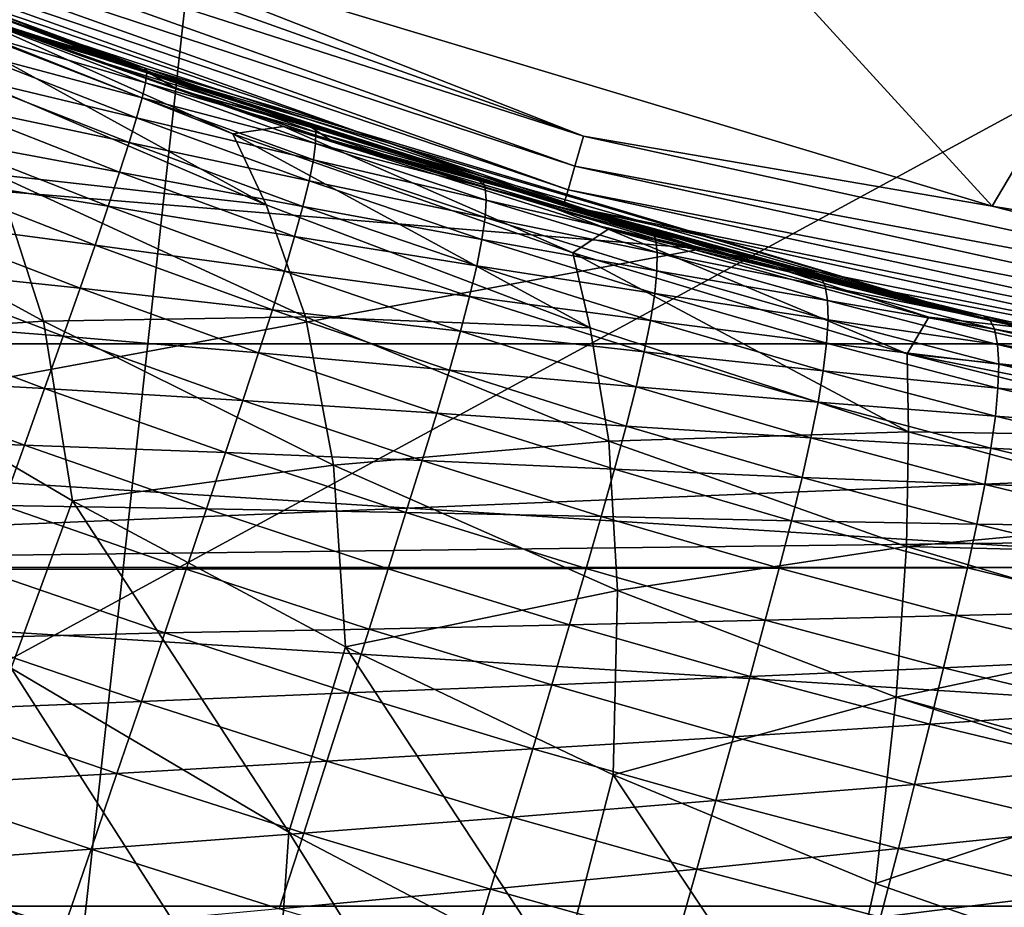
# Model space of a CAD drawing. Header units: metres. Extents: x -25 to 33, y -129 to 30.
# Tile 31 of 84: x -7.39 to -4.75, y -22.53 to -20.15. Entities that reach past the tile are written whole.
import ezdxf

# ---------------------------------------------------------------- set-up
doc = ezdxf.new("R2010")
doc.units = ezdxf.units.M
doc.layers.add('solid_BIDET-ACTIVO_SW0001', color=7, linetype='CONTINUOUS')

msp = doc.modelspace()

# ---------------------------------------------------------------- linework, layer by layer
at = {"layer": 'solid_BIDET-ACTIVO_SW0001'}
for points in [[(-18.012852, -17.456478, 136.924667), (-17.217073, -22.117046, 137.318146), (0.60133, -17.505646, 136.979309)], [(-17.217073, -22.117046, 137.318146), (-16.422796, -26.764978, 137.761902), (0.60133, -17.505646, 136.979309)], [(-16.422796, -26.764978, 137.761902), (0.923528, -26.885298, 137.834549), (0.60133, -17.505646, 136.979309)], [(15, -17.783419, 104), (-15, -93.47686, 104), (15, -93.47686, 104)], [(4.170335, -20.070393, 104), (-15, -93.47686, 104), (15, -17.783419, 104)], [(-6.862266, -19.317131, 104), (-9.433573, -18.200006, 104), (-15, -93.47686, 104)], [(-4.784013, -20.652565, 108), (-7.443294, -19.850374, 108), (-6.622768, -18.642231, 108)], [(-4.784013, -20.652565, 108), (-6.622768, -18.642231, 108), (-4.024666, -19.369257, 108)], [(-15.871396, -19.18504, 9), (15.87161, -19.184862, 9), (13.344159, -21.022268, 9)], [(-15.871396, -19.18504, 9), (13.344159, -21.022268, 9), (-13.34397, -21.022388, 9)], [(-4.170156, -20.070431, 104), (-6.862266, -19.317131, 104), (-15, -93.47686, 104)], [(-2.048757, -21.100185, 108), (-4.784013, -20.652565, 108), (-4.024666, -19.369257, 108)], [(-8.432249, -19.643019, 108.05735), (-8.39923, -19.566099, 108.014687), (-5.880717, -20.464518, 108.014687)], [(-5.880717, -20.464518, 108.014687), (-8.39923, -19.566099, 108.014687), (-7.443294, -19.850374, 108)], [(-8.458444, -19.704037, 108.123817), (-8.432249, -19.643019, 108.05735), (-5.903835, -20.544968, 108.05735)], [(-5.903835, -20.544968, 108.05735), (-8.432249, -19.643019, 108.05735), (-5.880717, -20.464518, 108.014687)], [(-8.475243, -19.743172, 108.207565), (-8.458444, -19.704037, 108.123817), (-5.922175, -20.608789, 108.123817)], [(-5.922175, -20.608789, 108.123817), (-8.458444, -19.704037, 108.123817), (-5.903835, -20.544968, 108.05735)], [(-5.933938, -20.649721, 108.207565), (-8.475243, -19.743172, 108.207565), (-5.922175, -20.608789, 108.123817)], [(-5.933938, -20.649721, 108.207565), (-7.492322, -20.152298, 108.300003), (-8.475243, -19.743172, 108.207565)], [(-5.562371, -20.767395, 14), (-8.227524, -19.86348, 14), (-12.818514, -20.171478, 14)], [(-7.884143, -20.002256, 72.784645), (-8.227524, -19.86348, 14), (-5.562371, -20.767395, 14)], [(-5.880717, -20.464518, 108.014687), (-7.443294, -19.850374, 108), (-4.784013, -20.652565, 108)], [(-7.884143, -20.002256, 72.784645), (-5.562371, -20.767395, 14), (-7.565364, -20.12499, 72.656235)], [(-7.500774, -20.125526, 127.045662), (-7.769593, -20.047029, 126.771698), (-7.373429, -20.196102, 126.771698)], [(-7.492322, -20.152298, 108.300003), (-7.373429, -20.196102, 126.771698), (-7.769593, -20.047029, 126.771698)], [(4.170335, -20.070393, 104), (1.401935, -20.451702, 104), (-15, -93.47686, 104)], [(-1.401779, -20.451714, 104), (-4.170156, -20.070431, 104), (-15, -93.47686, 104)], [(-6.821018, -20.45804, 73.569267), (-7.746831, -20.090626, 73.569519), (-7.565364, -20.12499, 72.656235)], [(-6.7316, -20.649137, 74.494133), (-7.746831, -20.090626, 73.569519), (-6.821018, -20.45804, 73.569267)], [(-6.7316, -20.649137, 74.494133), (-7.616409, -20.270218, 74.487778), (-7.746831, -20.090626, 73.569519)], [(-7.565364, -20.12499, 72.656235), (-5.562371, -20.767395, 14), (-7.237965, -20.245045, 72.537407)], [(-6.685315, -20.43881, 72.666069), (-7.565364, -20.12499, 72.656235), (-7.237965, -20.245045, 72.537407)], [(-6.821018, -20.45804, 73.569267), (-7.565364, -20.12499, 72.656235), (-6.685315, -20.43881, 72.666069)], [(-7.50895, -20.148359, 127.868347), (-7.500922, -20.126524, 127.59362), (-7.051987, -20.294901, 127.589325)], [(-7.500922, -20.126524, 127.59362), (-7.498191, -20.118973, 127.320045), (-7.053467, -20.283222, 127.317238)], [(-7.051987, -20.294901, 127.589325), (-7.500922, -20.126524, 127.59362), (-7.053467, -20.283222, 127.317238)], [(-7.498191, -20.118973, 127.320045), (-7.500774, -20.125526, 127.045662), (-7.060206, -20.28616, 127.044235)], [(-7.060206, -20.28616, 127.044235), (-7.500774, -20.125526, 127.045662), (-7.373429, -20.196102, 126.771698)], [(-7.053467, -20.283222, 127.317238), (-7.498191, -20.118973, 127.320045), (-7.060206, -20.28616, 127.044235)], [(-7.522323, -20.184526, 128.142654), (-7.50895, -20.148359, 127.868347), (-7.055729, -20.321449, 127.862335)], [(-7.055729, -20.321449, 127.862335), (-7.50895, -20.148359, 127.868347), (-7.051987, -20.294901, 127.589325)], [(-7.492322, -20.152298, 108.300003), (-4.801192, -20.957064, 108.300003), (-7.373429, -20.196102, 126.771698)], [(-5.933938, -20.649721, 108.207565), (-4.801192, -20.957064, 108.300003), (-7.492322, -20.152298, 108.300003)], [(-5.562371, -20.767395, 14), (-12.818514, -20.171478, 14), (-10.181882, -21.622168, 14)], [(-7.541059, -20.234873, 128.414673), (-7.522323, -20.184526, 128.142654), (-7.06497, -20.361649, 128.13475)], [(-7.06497, -20.361649, 128.13475), (-7.522323, -20.184526, 128.142654), (-7.055729, -20.321449, 127.862335)], [(-7.060206, -20.28616, 127.044235), (-7.373429, -20.196102, 126.771698), (-6.96902, -20.339193, 126.771698)], [(-4.801192, -20.957064, 108.300003), (-6.96902, -20.339193, 126.771698), (-7.373429, -20.196102, 126.771698)], [(-7.565037, -20.299002, 128.682541), (-7.541059, -20.234873, 128.414673), (-7.079724, -20.415262, 128.404739)], [(-7.079724, -20.415262, 128.404739), (-7.541059, -20.234873, 128.414673), (-7.06497, -20.361649, 128.13475)], [(-7.237965, -20.245045, 72.537407), (-5.562371, -20.767395, 14), (-6.595115, -20.463491, 72.339546)], [(-6.685315, -20.43881, 72.666069), (-7.237965, -20.245045, 72.537407), (-6.595115, -20.463491, 72.339546)], [(-7.457088, -20.56728, 75.411751), (-7.616409, -20.270218, 74.487778), (-6.7316, -20.649137, 74.494133)], [(-7.053467, -20.283222, 127.317238), (-7.060206, -20.28616, 127.044235), (-6.613801, -20.438202, 127.043076)], [(-6.613801, -20.438202, 127.043076), (-7.060206, -20.28616, 127.044235), (-6.96902, -20.339193, 126.771698)], [(-6.603819, -20.43849, 127.314972), (-7.053467, -20.283222, 127.317238), (-6.613801, -20.438202, 127.043076)], [(-7.051987, -20.294901, 127.589325), (-7.053467, -20.283222, 127.317238), (-6.603819, -20.43849, 127.314972)], [(-7.594013, -20.37645, 128.944946), (-7.565037, -20.299002, 128.682541), (-7.099856, -20.481874, 128.670593)], [(-7.099856, -20.481874, 128.670593), (-7.565037, -20.299002, 128.682541), (-7.079724, -20.415262, 128.404739)], [(-7.055729, -20.321449, 127.862335), (-7.051987, -20.294901, 127.589325), (-6.598996, -20.453754, 127.585854)], [(-6.598996, -20.453754, 127.585854), (-7.051987, -20.294901, 127.589325), (-6.603819, -20.43849, 127.314972)], [(-7.06497, -20.361649, 128.13475), (-7.055729, -20.321449, 127.862335), (-6.59928, -20.484306, 127.857414)], [(-6.59928, -20.484306, 127.857414), (-7.055729, -20.321449, 127.862335), (-6.598996, -20.453754, 127.585854)], [(-6.613801, -20.438202, 127.043076), (-6.96902, -20.339193, 126.771698), (-6.559315, -20.474995, 126.771698)], [(-4.801192, -20.957064, 108.300003), (-6.559315, -20.474995, 126.771698), (-6.96902, -20.339193, 126.771698)], [(-7.079724, -20.415262, 128.404739), (-7.06497, -20.361649, 128.13475), (-6.605134, -20.527945, 128.128204)], [(-6.605134, -20.527945, 128.128204), (-7.06497, -20.361649, 128.13475), (-6.59928, -20.484306, 127.857414)], [(-7.627932, -20.467287, 129.202423), (-7.594013, -20.37645, 128.944946), (-7.125118, -20.561022, 128.931213)], [(-7.125118, -20.561022, 128.931213), (-7.594013, -20.37645, 128.944946), (-7.099856, -20.481874, 128.670593)], [(-7.099856, -20.481874, 128.670593), (-7.079724, -20.415262, 128.404739), (-6.616572, -20.584368, 128.396469)], [(-6.616572, -20.584368, 128.396469), (-7.079724, -20.415262, 128.404739), (-6.605134, -20.527945, 128.128204)], [(-5.909502, -20.777847, 73.614105), (-6.821018, -20.45804, 73.569267), (-6.685315, -20.43881, 72.666069)], [(-6.685315, -20.43881, 72.666069), (-6.595115, -20.463491, 72.339546), (-5.958896, -20.657724, 72.185959)], [(-5.814631, -20.714226, 72.709496), (-6.685315, -20.43881, 72.666069), (-5.958896, -20.657724, 72.185959)], [(-5.909502, -20.777847, 73.614105), (-6.685315, -20.43881, 72.666069), (-5.814631, -20.714226, 72.709496)], [(-6.164145, -20.580605, 127.042168), (-6.613801, -20.438202, 127.043076), (-6.559315, -20.474995, 126.771698)], [(-6.603819, -20.43849, 127.314972), (-6.613801, -20.438202, 127.043076), (-6.164145, -20.580605, 127.042168)], [(-6.151602, -20.583813, 127.31321), (-6.603819, -20.43849, 127.314972), (-6.164145, -20.580605, 127.042168)], [(-6.598996, -20.453754, 127.585854), (-6.603819, -20.43849, 127.314972), (-6.151602, -20.583813, 127.31321)], [(1.401935, -20.451702, 104), (-1.401779, -20.451714, 104), (-15, -93.47686, 104)], [(-7.666843, -20.571177, 129.454239), (-7.627932, -20.467287, 129.202423), (-7.155449, -20.652796, 129.187286)], [(-7.155449, -20.652796, 129.187286), (-7.627932, -20.467287, 129.202423), (-7.125118, -20.561022, 128.931213)], [(-5.862585, -20.978882, 74.543831), (-6.821018, -20.45804, 73.569267), (-5.909502, -20.777847, 73.614105)], [(-5.862585, -20.978882, 74.543831), (-6.7316, -20.649137, 74.494133), (-6.821018, -20.45804, 73.569267)], [(-6.59928, -20.484306, 127.857414), (-6.598996, -20.453754, 127.585854), (-6.144079, -20.602222, 127.583138)], [(-6.144079, -20.602222, 127.583138), (-6.598996, -20.453754, 127.585854), (-6.151602, -20.583813, 127.31321)], [(-6.595115, -20.463491, 72.339546), (-5.562371, -20.767395, 14), (-5.958896, -20.657724, 72.185959)], [(-5.903835, -20.544968, 108.05735), (-5.880717, -20.464518, 108.014687), (-3.269462, -21.040197, 108.014687)], [(-3.269462, -21.040197, 108.014687), (-5.880717, -20.464518, 108.014687), (-4.784013, -20.652565, 108)], [(-7.125118, -20.561022, 128.931213), (-7.099856, -20.481874, 128.670593), (-6.633444, -20.653149, 128.660614)], [(-6.633444, -20.653149, 128.660614), (-7.099856, -20.481874, 128.670593), (-6.616572, -20.584368, 128.396469)], [(-6.605134, -20.527945, 128.128204), (-6.59928, -20.484306, 127.857414), (-6.14151, -20.636187, 127.853508)], [(-6.14151, -20.636187, 127.853508), (-6.59928, -20.484306, 127.857414), (-6.144079, -20.602222, 127.583138)], [(-6.164145, -20.580605, 127.042168), (-6.559315, -20.474995, 126.771698), (-6.139308, -20.604828, 126.771698)], [(-4.801192, -20.957064, 108.300003), (-6.139308, -20.604828, 126.771698), (-6.559315, -20.474995, 126.771698)], [(-7.32956, -20.96088, 76.329102), (-8.122221, -20.527885, 76.355286), (-7.457088, -20.56728, 75.411751)], [(-7.998434, -21.004078, 77.249504), (-8.122221, -20.527885, 76.355286), (-7.32956, -20.96088, 76.329102)], [(-6.616572, -20.584368, 128.396469), (-6.605134, -20.527945, 128.128204), (-6.144504, -20.682777, 128.12294)], [(-6.144504, -20.682777, 128.12294), (-6.605134, -20.527945, 128.128204), (-6.14151, -20.636187, 127.853508)], [(-5.922175, -20.608789, 108.123817), (-5.903835, -20.544968, 108.05735), (-3.282315, -21.122911, 108.05735)], [(-3.282315, -21.122911, 108.05735), (-5.903835, -20.544968, 108.05735), (-3.269462, -21.040197, 108.014687)], [(-7.710593, -20.687817, 129.699677), (-7.666843, -20.571177, 129.454239), (-7.190886, -20.756784, 129.438431)], [(-7.190886, -20.756784, 129.438431), (-7.666843, -20.571177, 129.454239), (-7.155449, -20.652796, 129.187286)], [(-6.626705, -20.949921, 75.424377), (-7.457088, -20.56728, 75.411751), (-6.7316, -20.649137, 74.494133)], [(-7.32956, -20.96088, 76.329102), (-7.457088, -20.56728, 75.411751), (-6.626705, -20.949921, 75.424377)], [(-7.155449, -20.652796, 129.187286), (-7.125118, -20.561022, 128.931213), (-6.655503, -20.733835, 128.919724)], [(-6.655503, -20.733835, 128.919724), (-7.125118, -20.561022, 128.931213), (-6.633444, -20.653149, 128.660614)], [(-6.633444, -20.653149, 128.660614), (-6.616572, -20.584368, 128.396469), (-6.153075, -20.741653, 128.389771)], [(-6.153075, -20.741653, 128.389771), (-6.616572, -20.584368, 128.396469), (-6.144504, -20.682777, 128.12294)], [(-5.711791, -20.713142, 127.041489), (-6.164145, -20.580605, 127.042168), (-6.139308, -20.604828, 126.771698)], [(-6.151602, -20.583813, 127.31321), (-6.164145, -20.580605, 127.042168), (-5.711791, -20.713142, 127.041489)], [(-5.697315, -20.718985, 127.311905), (-6.151602, -20.583813, 127.31321), (-5.711791, -20.713142, 127.041489)], [(-6.144079, -20.602222, 127.583138), (-6.151602, -20.583813, 127.31321), (-5.697315, -20.718985, 127.311905)], [(-5.687681, -20.740135, 127.581108), (-6.144079, -20.602222, 127.583138), (-5.697315, -20.718985, 127.311905)], [(-6.14151, -20.636187, 127.853508), (-6.144079, -20.602222, 127.583138), (-5.687681, -20.740135, 127.581108)], [(-5.711791, -20.713142, 127.041489), (-6.139308, -20.604828, 126.771698), (-5.703879, -20.729588, 126.771698)], [(-4.801192, -20.957064, 108.300003), (-5.703879, -20.729588, 126.771698), (-6.139308, -20.604828, 126.771698)], [(-5.933938, -20.649721, 108.207565), (-5.922175, -20.608789, 108.123817), (-3.292511, -21.188528, 108.123817)], [(-3.292511, -21.188528, 108.123817), (-5.922175, -20.608789, 108.123817), (-3.282315, -21.122911, 108.05735)], [(-7.190886, -20.756784, 129.438431), (-7.155449, -20.652796, 129.187286), (-6.682682, -20.82654, 129.174622)], [(-6.682682, -20.82654, 129.174622), (-7.155449, -20.652796, 129.187286), (-6.655503, -20.733835, 128.919724)], [(-6.626705, -20.949921, 75.424377), (-6.7316, -20.649137, 74.494133), (-5.862585, -20.978882, 74.543831)], [(-6.655503, -20.733835, 128.919724), (-6.633444, -20.653149, 128.660614), (-6.167065, -20.81237, 128.652481)], [(-6.167065, -20.81237, 128.652481), (-6.633444, -20.653149, 128.660614), (-6.153075, -20.741653, 128.389771)], [(-6.144504, -20.682777, 128.12294), (-6.14151, -20.636187, 127.853508), (-5.682812, -20.776966, 127.850533)], [(-5.682812, -20.776966, 127.850533), (-6.14151, -20.636187, 127.853508), (-5.687681, -20.740135, 127.581108)], [(-3.29905, -21.230612, 108.207565), (-5.933938, -20.649721, 108.207565), (-3.292511, -21.188528, 108.123817)], [(-3.29905, -21.230612, 108.207565), (-4.801192, -20.957064, 108.300003), (-5.933938, -20.649721, 108.207565)], [(-3.269462, -21.040197, 108.014687), (-4.784013, -20.652565, 108), (-2.048757, -21.100185, 108)], [(-6.153075, -20.741653, 128.389771), (-6.144504, -20.682777, 128.12294), (-5.683429, -20.826065, 128.118851)], [(-5.683429, -20.826065, 128.118851), (-6.144504, -20.682777, 128.12294), (-5.682812, -20.776966, 127.850533)], [(-5.958896, -20.657724, 72.185959), (-5.562371, -20.767395, 14), (-5.329843, -20.828894, 72.077637)], [(-5.814631, -20.714226, 72.709496), (-5.958896, -20.657724, 72.185959), (-5.329843, -20.828894, 72.077637)], [(-7.759116, -20.817158, 129.938477), (-7.710593, -20.687817, 129.699677), (-7.231254, -20.872749, 129.684875)], [(-7.231254, -20.872749, 129.684875), (-7.710593, -20.687817, 129.699677), (-7.190886, -20.756784, 129.438431)], [(-6.682682, -20.82654, 129.174622), (-6.655503, -20.733835, 128.919724), (-6.186227, -20.894505, 128.910355)], [(-6.186227, -20.894505, 128.910355), (-6.655503, -20.733835, 128.919724), (-6.167065, -20.81237, 128.652481)], [(-5.012037, -21.048872, 73.69931), (-5.909502, -20.777847, 73.614105), (-5.814631, -20.714226, 72.709496)], [(-4.954183, -20.950109, 72.787956), (-5.814631, -20.714226, 72.709496), (-5.329843, -20.828894, 72.077637)], [(-5.012037, -21.048872, 73.69931), (-5.814631, -20.714226, 72.709496), (-4.954183, -20.950109, 72.787956)], [(-5.711791, -20.713142, 127.041489), (-5.703879, -20.729588, 126.771698), (-5.365108, -20.819838, 126.771698)], [(-5.259624, -20.835037, 127.041008), (-5.711791, -20.713142, 127.041489), (-5.365108, -20.819838, 126.771698)], [(-5.697315, -20.718985, 127.311905), (-5.711791, -20.713142, 127.041489), (-5.259624, -20.835037, 127.041008)], [(-4.801192, -20.957064, 108.300003), (-5.365108, -20.819838, 126.771698), (-5.703879, -20.729588, 126.771698)], [(-5.243713, -20.843267, 127.311012), (-5.697315, -20.718985, 127.311905), (-5.259624, -20.835037, 127.041008)], [(-5.687681, -20.740135, 127.581108), (-5.697315, -20.718985, 127.311905), (-5.243713, -20.843267, 127.311012)], [(-7.231254, -20.872749, 129.684875), (-7.190886, -20.756784, 129.438431), (-6.715009, -20.930784, 129.425171)], [(-6.715009, -20.930784, 129.425171), (-7.190886, -20.756784, 129.438431), (-6.682682, -20.82654, 129.174622)], [(-6.167065, -20.81237, 128.652481), (-6.153075, -20.741653, 128.389771), (-5.689543, -20.887062, 128.384491)], [(-5.689543, -20.887062, 128.384491), (-6.153075, -20.741653, 128.389771), (-5.683429, -20.826065, 128.118851)], [(-5.232429, -20.866806, 127.579697), (-5.687681, -20.740135, 127.581108), (-5.243713, -20.843267, 127.311012)], [(-5.682812, -20.776966, 127.850533), (-5.687681, -20.740135, 127.581108), (-5.232429, -20.866806, 127.579697)], [(-2.808137, -21.315229, 14), (-5.562371, -20.767395, 14), (-10.181882, -21.622168, 14)], [(-5.008961, -21.258068, 74.631821), (-5.909502, -20.777847, 73.614105), (-5.012037, -21.048872, 73.69931)], [(-5.008961, -21.258068, 74.631821), (-5.862585, -20.978882, 74.543831), (-5.909502, -20.777847, 73.614105)], [(-5.683429, -20.826065, 128.118851), (-5.682812, -20.776966, 127.850533), (-5.225687, -20.906029, 127.848389)], [(-5.225687, -20.906029, 127.848389), (-5.682812, -20.776966, 127.850533), (-5.232429, -20.866806, 127.579697)], [(-5.329843, -20.828894, 72.077637), (-5.562371, -20.767395, 14), (-2.808137, -21.315229, 14)], [(-6.186227, -20.894505, 128.910355), (-6.167065, -20.81237, 128.652481), (-5.700992, -20.959499, 128.646027)], [(-5.700992, -20.959499, 128.646027), (-6.167065, -20.81237, 128.652481), (-5.689543, -20.887062, 128.384491)], [(-7.812426, -20.959278, 130.170395), (-7.759116, -20.817158, 129.938477), (-7.276426, -21.000948, 129.92659)], [(-7.276426, -21.000948, 129.92659), (-7.759116, -20.817158, 129.938477), (-7.231254, -20.872749, 129.684875)], [(-6.715009, -20.930784, 129.425171), (-6.682682, -20.82654, 129.174622), (-6.21049, -20.988192, 129.164291)], [(-6.21049, -20.988192, 129.164291), (-6.682682, -20.82654, 129.174622), (-6.186227, -20.894505, 128.910355)], [(-5.689543, -20.887062, 128.384491), (-5.683429, -20.826065, 128.118851), (-5.224287, -20.957249, 128.115829)], [(-5.224287, -20.957249, 128.115829), (-5.683429, -20.826065, 128.118851), (-5.225687, -20.906029, 127.848389)], [(-5.259624, -20.835037, 127.041008), (-5.365108, -20.819838, 126.771698), (-5.018242, -20.906153, 126.771698)], [(-4.801192, -20.957064, 108.300003), (-5.018242, -20.906153, 126.771698), (-5.365108, -20.819838, 126.771698)], [(-5.329843, -20.828894, 72.077637), (-2.808137, -21.315229, 14), (-4.708352, -20.978117, 72.015648)], [(-4.954183, -20.950109, 72.787956), (-5.329843, -20.828894, 72.077637), (-4.708352, -20.978117, 72.015648)], [(-4.807146, -20.946548, 127.040718), (-5.259624, -20.835037, 127.041008), (-5.018242, -20.906153, 126.771698)], [(-5.243713, -20.843267, 127.311012), (-5.259624, -20.835037, 127.041008), (-4.807146, -20.946548, 127.040718)], [(-4.790279, -20.956923, 127.310486), (-5.243713, -20.843267, 127.311012), (-4.807146, -20.946548, 127.040718)], [(-5.232429, -20.866806, 127.579697), (-5.243713, -20.843267, 127.311012), (-4.790279, -20.956923, 127.310486)], [(-4.777789, -20.982512, 127.578835), (-5.232429, -20.866806, 127.579697), (-4.790279, -20.956923, 127.310486)], [(-5.225687, -20.906029, 127.848389), (-5.232429, -20.866806, 127.579697), (-4.777789, -20.982512, 127.578835)], [(-7.276426, -21.000948, 129.92659), (-7.231254, -20.872749, 129.684875), (-6.752294, -21.046366, 129.672318)], [(-6.752294, -21.046366, 129.672318), (-7.231254, -20.872749, 129.684875), (-6.715009, -20.930784, 129.425171)], [(-6.21049, -20.988192, 129.164291), (-6.186227, -20.894505, 128.910355), (-5.717534, -21.042995, 128.902893)], [(-5.717534, -21.042995, 128.902893), (-6.186227, -20.894505, 128.910355), (-5.700992, -20.959499, 128.646027)], [(-5.700992, -20.959499, 128.646027), (-5.689543, -20.887062, 128.384491), (-5.228238, -21.020082, 128.380524)], [(-5.228238, -21.020082, 128.380524), (-5.689543, -20.887062, 128.384491), (-5.224287, -20.957249, 128.115829)], [(-4.769588, -21.023685, 127.846985), (-5.225687, -20.906029, 127.848389), (-4.777789, -20.982512, 127.578835)], [(-5.224287, -20.957249, 128.115829), (-5.225687, -20.906029, 127.848389), (-4.769588, -21.023685, 127.846985)], [(-4.807146, -20.946548, 127.040718), (-5.018242, -20.906153, 126.771698), (-4.663294, -20.98818, 126.771698)], [(-4.801192, -20.957064, 108.300003), (-4.663294, -20.98818, 126.771698), (-5.018242, -20.906153, 126.771698)], [(-6.752294, -21.046366, 129.672318), (-6.715009, -20.930784, 129.425171), (-6.239877, -21.092892, 129.414337)], [(-6.239877, -21.092892, 129.414337), (-6.715009, -20.930784, 129.425171), (-6.21049, -20.988192, 129.164291)], [(-4.350384, -21.048605, 127.040581), (-4.807146, -20.946548, 127.040718), (-4.663294, -20.98818, 126.771698)], [(-4.790279, -20.956923, 127.310486), (-4.807146, -20.946548, 127.040718), (-4.350384, -21.048605, 127.040581)], [(-7.25196, -21.442957, 77.224869), (-7.998434, -21.004078, 77.249504), (-7.32956, -20.96088, 76.329102)], [(-7.869668, -21.11191, 130.391739), (-7.812426, -20.959278, 130.170395), (-7.326375, -21.14188, 130.162445)], [(-7.326375, -21.14188, 130.162445), (-7.812426, -20.959278, 130.170395), (-7.276426, -21.000948, 129.92659)], [(-6.551412, -21.347214, 76.34478), (-7.32956, -20.96088, 76.329102), (-6.626705, -20.949921, 75.424377)], [(-7.25196, -21.442957, 77.224869), (-7.32956, -20.96088, 76.329102), (-6.551412, -21.347214, 76.34478)], [(-5.812531, -21.283327, 75.477203), (-6.626705, -20.949921, 75.424377), (-5.862585, -20.978882, 74.543831)], [(-6.551412, -21.347214, 76.34478), (-6.626705, -20.949921, 75.424377), (-5.812531, -21.283327, 75.477203)], [(-5.717534, -21.042995, 128.902893), (-5.700992, -20.959499, 128.646027), (-5.237375, -21.094063, 128.641098)], [(-5.237375, -21.094063, 128.641098), (-5.700992, -20.959499, 128.646027), (-5.228238, -21.020082, 128.380524)], [(-5.228238, -21.020082, 128.380524), (-5.224287, -20.957249, 128.115829), (-4.766521, -21.076668, 128.113724)], [(-4.766521, -21.076668, 128.113724), (-5.224287, -20.957249, 128.115829), (-4.769588, -21.023685, 127.846985)], [(-5.012037, -21.048872, 73.69931), (-4.954183, -20.950109, 72.787956), (-4.103165, -21.147228, 72.911377)], [(-4.954183, -20.950109, 72.787956), (-4.095238, -21.106375, 72), (-4.103165, -21.147228, 72.911377)], [(-4.954183, -20.950109, 72.787956), (-4.708352, -20.978117, 72.015648), (-4.095238, -21.106375, 72)], [(-4.801192, -20.957064, 108.300003), (-2.028115, -21.404129, 108.300003), (-4.663294, -20.98818, 126.771698)], [(-3.29905, -21.230612, 108.207565), (-2.028115, -21.404129, 108.300003), (-4.801192, -20.957064, 108.300003)], [(-4.333136, -21.060858, 127.310272), (-4.790279, -20.956923, 127.310486), (-4.350384, -21.048605, 127.040581)], [(-4.777789, -20.982512, 127.578835), (-4.790279, -20.956923, 127.310486), (-4.333136, -21.060858, 127.310272)], [(-6.239877, -21.092892, 129.414337), (-6.21049, -20.988192, 129.164291), (-5.739093, -21.137707, 129.156097)], [(-5.739093, -21.137707, 129.156097), (-6.21049, -20.988192, 129.164291), (-5.717534, -21.042995, 128.902893)], [(-5.812531, -21.283327, 75.477203), (-5.862585, -20.978882, 74.543831), (-5.008961, -21.258068, 74.631821)], [(-4.319983, -21.088156, 127.578453), (-4.777789, -20.982512, 127.578835), (-4.333136, -21.060858, 127.310272)], [(-4.769588, -21.023685, 127.846985), (-4.777789, -20.982512, 127.578835), (-4.319983, -21.088156, 127.578453)], [(-13.34397, -21.022388, 9), (13.344159, -21.022268, 9), (10.598993, -22.531054, 9)], [(-13.34397, -21.022388, 9), (10.598993, -22.531054, 9), (-10.598856, -22.53112, 9)], [(-7.416386, -21.892727, 78.087379), (-7.998434, -21.004078, 77.249504), (-7.25196, -21.442957, 77.224869)], [(-7.326375, -21.14188, 130.162445), (-7.276426, -21.000948, 129.92659), (-6.794361, -21.173788, 129.916199)], [(-6.794361, -21.173788, 129.916199), (-7.276426, -21.000948, 129.92659), (-6.752294, -21.046366, 129.672318)], [(-5.237375, -21.094063, 128.641098), (-5.228238, -21.020082, 128.380524), (-4.768597, -21.141068, 128.377701)], [(-4.768597, -21.141068, 128.377701), (-5.228238, -21.020082, 128.380524), (-4.766521, -21.076668, 128.113724)], [(-4.310838, -21.130852, 127.846222), (-4.769588, -21.023685, 127.846985), (-4.319983, -21.088156, 127.578453)], [(-4.766521, -21.076668, 128.113724), (-4.769588, -21.023685, 127.846985), (-4.310838, -21.130852, 127.846222)], [(-6.794361, -21.173788, 129.916199), (-6.752294, -21.046366, 129.672318), (-6.274187, -21.208414, 129.661896)], [(-6.274187, -21.208414, 129.661896), (-6.752294, -21.046366, 129.672318), (-6.239877, -21.092892, 129.414337)], [(-5.739093, -21.137707, 129.156097), (-5.717534, -21.042995, 128.902893), (-5.251463, -21.178854, 128.897186)], [(-5.251463, -21.178854, 128.897186), (-5.717534, -21.042995, 128.902893), (-5.237375, -21.094063, 128.641098)], [(-5.012037, -21.048872, 73.69931), (-4.103165, -21.147228, 72.911377), (-4.118686, -21.227221, 73.56424)], [(-5.012037, -21.048872, 73.69931), (-4.118686, -21.227221, 73.56424), (-4.127335, -21.271795, 73.828041)], [(-5.008961, -21.258068, 74.631821), (-5.012037, -21.048872, 73.69931), (-4.127335, -21.271795, 73.828041)], [(-4.768597, -21.141068, 128.377701), (-4.766521, -21.076668, 128.113724), (-4.306562, -21.185234, 128.112457)], [(-4.306562, -21.185234, 128.112457), (-4.766521, -21.076668, 128.113724), (-4.310838, -21.130852, 127.846222)], [(-6.274187, -21.208414, 129.661896), (-6.239877, -21.092892, 129.414337), (-5.765688, -21.24304, 129.405701)], [(-5.765688, -21.24304, 129.405701), (-6.239877, -21.092892, 129.414337), (-5.739093, -21.137707, 129.156097)], [(-5.251463, -21.178854, 128.897186), (-5.237375, -21.094063, 128.641098), (-4.775652, -21.216412, 128.637527)], [(-4.775652, -21.216412, 128.637527), (-5.237375, -21.094063, 128.641098), (-4.768597, -21.141068, 128.377701)], [(-7.930917, -21.275253, 130.603241), (-7.869668, -21.11191, 130.391739), (-7.380254, -21.293564, 130.387665)], [(-7.380254, -21.293564, 130.387665), (-7.869668, -21.11191, 130.391739), (-7.326375, -21.14188, 130.162445)], [(-7.380254, -21.293564, 130.387665), (-7.326375, -21.14188, 130.162445), (-6.841147, -21.313869, 130.155029)], [(-6.841147, -21.313869, 130.155029), (-7.326375, -21.14188, 130.162445), (-6.794361, -21.173788, 129.916199)], [(-5.765688, -21.24304, 129.405701), (-5.739093, -21.137707, 129.156097), (-5.270426, -21.274643, 129.149841)], [(-5.270426, -21.274643, 129.149841), (-5.739093, -21.137707, 129.156097), (-5.251463, -21.178854, 128.897186)], [(-4.775652, -21.216412, 128.637527), (-4.768597, -21.141068, 128.377701), (-4.307163, -21.250921, 128.375885)], [(-4.307163, -21.250921, 128.375885), (-4.768597, -21.141068, 128.377701), (-4.306562, -21.185234, 128.112457)], [(-6.841147, -21.313869, 130.155029), (-6.794361, -21.173788, 129.916199), (-6.313203, -21.335455, 129.907288)], [(-6.313203, -21.335455, 129.907288), (-6.794361, -21.173788, 129.916199), (-6.274187, -21.208414, 129.661896)], [(-5.270426, -21.274643, 129.149841), (-5.251463, -21.178854, 128.897186), (-4.78746, -21.302422, 128.893036)], [(-4.78746, -21.302422, 128.893036), (-5.251463, -21.178854, 128.897186), (-4.775652, -21.216412, 128.637527)], [(-6.313203, -21.335455, 129.907288), (-6.274187, -21.208414, 129.661896), (-5.797112, -21.358795, 129.653427)], [(-5.797112, -21.358795, 129.653427), (-6.274187, -21.208414, 129.661896), (-5.765688, -21.24304, 129.405701)], [(-4.78746, -21.302422, 128.893036), (-4.775652, -21.216412, 128.637527), (-4.312483, -21.327431, 128.635147)], [(-4.312483, -21.327431, 128.635147), (-4.775652, -21.216412, 128.637527), (-4.307163, -21.250921, 128.375885)], [(-5.014028, -21.565935, 75.565186), (-5.812531, -21.283327, 75.477203), (-5.008961, -21.258068, 74.631821)], [(-5.797112, -21.358795, 129.653427), (-5.765688, -21.24304, 129.405701), (-5.294278, -21.380775, 129.399048)], [(-5.294278, -21.380775, 129.399048), (-5.765688, -21.24304, 129.405701), (-5.270426, -21.274643, 129.149841)], [(-5.014028, -21.565935, 75.565186), (-5.008961, -21.258068, 74.631821), (-4.16918, -21.487461, 74.759201)], [(-5.008961, -21.258068, 74.631821), (-4.127335, -21.271795, 73.828041), (-4.16918, -21.487461, 74.759201)], [(-7.438134, -21.456188, 130.602905), (-7.930917, -21.275253, 130.603241), (-7.380254, -21.293564, 130.387665)], [(-5.789135, -21.684429, 76.397736), (-6.551412, -21.347214, 76.34478), (-5.812531, -21.283327, 75.477203)], [(-5.789135, -21.684429, 76.397736), (-5.812531, -21.283327, 75.477203), (-5.014028, -21.565935, 75.565186)], [(-5.294278, -21.380775, 129.399048), (-5.270426, -21.274643, 129.149841), (-4.803943, -21.399313, 129.145294)], [(-4.803943, -21.399313, 129.145294), (-5.270426, -21.274643, 129.149841), (-4.78746, -21.302422, 128.893036)], [(0.000052, -21.5, 14), (-2.808137, -21.315229, 14), (-10.181882, -21.622168, 14)], [(-7.438134, -21.456188, 130.602905), (-7.380254, -21.293564, 130.387665), (-6.891819, -21.464884, 130.383224)], [(-6.891819, -21.464884, 130.383224), (-7.380254, -21.293564, 130.387665), (-6.841147, -21.313869, 130.155029)], [(-6.891819, -21.464884, 130.383224), (-6.841147, -21.313869, 130.155029), (-6.356838, -21.475052, 130.148209)], [(-6.356838, -21.475052, 130.148209), (-6.841147, -21.313869, 130.155029), (-6.313203, -21.335455, 129.907288)], [(-4.803943, -21.399313, 129.145294), (-4.78746, -21.302422, 128.893036), (-4.322304, -21.414549, 128.890259)], [(-4.322304, -21.414549, 128.890259), (-4.78746, -21.302422, 128.893036), (-4.312483, -21.327431, 128.635147)], [(-6.356838, -21.475052, 130.148209), (-6.313203, -21.335455, 129.907288), (-5.833118, -21.485804, 129.899719)], [(-5.833118, -21.485804, 129.899719), (-6.313203, -21.335455, 129.907288), (-5.797112, -21.358795, 129.653427)], [(-6.5191, -21.835323, 77.239594), (-7.25196, -21.442957, 77.224869), (-6.551412, -21.347214, 76.34478)], [(-6.5191, -21.835323, 77.239594), (-6.551412, -21.347214, 76.34478), (-5.789135, -21.684429, 76.397736)], [(-5.833118, -21.485804, 129.899719), (-5.797112, -21.358795, 129.653427), (-5.322809, -21.497038, 129.646729)], [(-5.322809, -21.497038, 129.646729), (-5.797112, -21.358795, 129.653427), (-5.294278, -21.380775, 129.399048)], [(-5.322809, -21.497038, 129.646729), (-5.294278, -21.380775, 129.399048), (-4.825113, -21.506376, 129.394196)], [(-4.825113, -21.506376, 129.394196), (-5.294278, -21.380775, 129.399048), (-4.803943, -21.399313, 129.145294)], [(-4.825113, -21.506376, 129.394196), (-4.803943, -21.399313, 129.145294), (-4.336549, -21.512518, 129.142273)], [(-4.336549, -21.512518, 129.142273), (-4.803943, -21.399313, 129.145294), (-4.322304, -21.414549, 128.890259)], [(-6.671005, -22.332613, 78.088608), (-7.416386, -21.892727, 78.087379), (-7.25196, -21.442957, 77.224869)], [(-6.671005, -22.332613, 78.088608), (-7.25196, -21.442957, 77.224869), (-6.5191, -21.835323, 77.239594)], [(-7.499128, -21.627447, 130.805695), (-7.438134, -21.456188, 130.602905), (-6.946449, -21.627005, 130.60141)], [(-6.946449, -21.627005, 130.60141), (-7.438134, -21.456188, 130.602905), (-6.891819, -21.464884, 130.383224)], [(-6.946449, -21.627005, 130.60141), (-6.891819, -21.464884, 130.383224), (-6.404278, -21.62571, 130.378601)], [(-6.404278, -21.62571, 130.378601), (-6.891819, -21.464884, 130.383224), (-6.356838, -21.475052, 130.148209)], [(-6.404278, -21.62571, 130.378601), (-6.356838, -21.475052, 130.148209), (-5.873601, -21.625248, 130.141983)], [(-5.873601, -21.625248, 130.141983), (-6.356838, -21.475052, 130.148209), (-5.833118, -21.485804, 129.899719)], [(0.000052, -21.5, 14), (-10.181882, -21.622168, 14), (10.182508, -21.621872, 14)], [(-5.873601, -21.625248, 130.141983), (-5.833118, -21.485804, 129.899719), (-5.355756, -21.624346, 129.893417)], [(-5.355756, -21.624346, 129.893417), (-5.833118, -21.485804, 129.899719), (-5.322809, -21.497038, 129.646729)], [(-5.355756, -21.624346, 129.893417), (-5.322809, -21.497038, 129.646729), (-4.850764, -21.623367, 129.641632)], [(-4.850764, -21.623367, 129.641632), (-5.322809, -21.497038, 129.646729), (-4.825113, -21.506376, 129.394196)], [(-5.014028, -21.565935, 75.565186), (-4.16918, -21.487461, 74.759201), (-4.18845, -21.586777, 75.089943)], [(-4.850764, -21.623367, 129.641632), (-4.825113, -21.506376, 129.394196), (-4.35523, -21.620581, 129.390915)], [(-4.35523, -21.620581, 129.390915), (-4.825113, -21.506376, 129.394196), (-4.336549, -21.512518, 129.142273)], [(-5.042132, -21.970745, 76.483131), (-5.789135, -21.684429, 76.397736), (-5.014028, -21.565935, 75.565186)], [(-5.042132, -21.970745, 76.483131), (-5.014028, -21.565935, 75.565186), (-4.229548, -21.79859, 75.688538)], [(-5.014028, -21.565935, 75.565186), (-4.18845, -21.586777, 75.089943), (-4.229548, -21.79859, 75.688538)], [(-10.181882, -21.622168, 14), (7.393621, -22.726805, 14), (10.182508, -21.621872, 14)], [(-10.181882, -21.622168, 14), (-7.393018, -22.727001, 14), (7.393621, -22.726805, 14)], [(-8.566835, -22.588888, 13.965926), (-7.393018, -22.727001, 14), (-10.181882, -21.622168, 14)], [(-7.564925, -21.811684, 131.000977), (-7.499128, -21.627447, 130.805695), (-7.004155, -21.797991, 130.807159)], [(-7.004155, -21.797991, 130.807159), (-7.499128, -21.627447, 130.805695), (-6.946449, -21.627005, 130.60141)], [(-7.004155, -21.797991, 130.807159), (-6.946449, -21.627005, 130.60141), (-6.455594, -21.787577, 130.598984)], [(-6.455594, -21.787577, 130.598984), (-6.946449, -21.627005, 130.60141), (-6.404278, -21.62571, 130.378601)], [(-6.455594, -21.787577, 130.598984), (-6.404278, -21.62571, 130.378601), (-5.917774, -21.775829, 130.37384)], [(-5.917774, -21.775829, 130.37384), (-6.404278, -21.62571, 130.378601), (-5.873601, -21.625248, 130.141983)], [(-5.917774, -21.775829, 130.37384), (-5.873601, -21.625248, 130.141983), (-5.392998, -21.763947, 130.136307)], [(-5.392998, -21.763947, 130.136307), (-5.873601, -21.625248, 130.141983), (-5.355756, -21.624346, 129.893417)], [(-5.392998, -21.763947, 130.136307), (-5.355756, -21.624346, 129.893417), (-4.880622, -21.751245, 129.888245)], [(-4.880622, -21.751245, 129.888245), (-5.355756, -21.624346, 129.893417), (-4.850764, -21.623367, 129.641632)], [(-4.880622, -21.751245, 129.888245), (-4.850764, -21.623367, 129.641632), (-4.378148, -21.738447, 129.637955)], [(-4.378148, -21.738447, 129.637955), (-4.850764, -21.623367, 129.641632), (-4.35523, -21.620581, 129.390915)], [(-5.801126, -22.178463, 77.289383), (-6.5191, -21.835323, 77.239594), (-5.789135, -21.684429, 76.397736)], [(-5.801126, -22.178463, 77.289383), (-5.789135, -21.684429, 76.397736), (-5.042132, -21.970745, 76.483131)], [(-4.405023, -21.86709, 129.884109), (-4.880622, -21.751245, 129.888245), (-4.378148, -21.738447, 129.637955)], [(-5.433781, -21.914721, 130.368988), (-5.917774, -21.775829, 130.37384), (-5.392998, -21.763947, 130.136307)], [(-5.433781, -21.914721, 130.368988), (-5.392998, -21.763947, 130.136307), (-4.914557, -21.89126, 130.131149)], [(-4.914557, -21.89126, 130.131149), (-5.392998, -21.763947, 130.136307), (-4.880622, -21.751245, 129.888245)], [(-4.914557, -21.89126, 130.131149), (-4.880622, -21.751245, 129.888245), (-4.405023, -21.86709, 129.884109)], [(-6.509919, -21.958508, 130.807037), (-7.004155, -21.797991, 130.807159), (-6.455594, -21.787577, 130.598984)], [(-6.509919, -21.958508, 130.807037), (-6.455594, -21.787577, 130.598984), (-5.965705, -21.937674, 130.595749)], [(-5.965705, -21.937674, 130.595749), (-6.455594, -21.787577, 130.598984), (-5.917774, -21.775829, 130.37384)], [(-5.965705, -21.937674, 130.595749), (-5.917774, -21.775829, 130.37384), (-5.433781, -21.914721, 130.368988)], [(-7.633867, -22.00458, 131.183945), (-7.564925, -21.811684, 131.000977), (-7.066616, -21.981998, 131.005173)], [(-7.066616, -21.981998, 131.005173), (-7.564925, -21.811684, 131.000977), (-7.004155, -21.797991, 130.807159)], [(-7.066616, -21.981998, 131.005173), (-7.004155, -21.797991, 130.807159), (-6.509919, -21.958508, 130.807037)], [(-5.042132, -21.970745, 76.483131), (-4.229548, -21.79859, 75.688538), (-4.302819, -22.17622, 76.539635)], [(-5.940543, -22.716669, 78.129028), (-6.671005, -22.332613, 78.088608), (-6.5191, -21.835323, 77.239594)], [(-5.940543, -22.716669, 78.129028), (-6.5191, -21.835323, 77.239594), (-5.801126, -22.178463, 77.289383)], [(-4.435725, -22.007702, 130.126526), (-4.914557, -21.89126, 130.131149), (-4.405023, -21.86709, 129.884109)], [(-6.716303, -22.987555, 78.88884), (-7.42767, -22.537783, 78.896721), (-7.416386, -21.892727, 78.087379)], [(-6.716303, -22.987555, 78.88884), (-7.416386, -21.892727, 78.087379), (-6.671005, -22.332613, 78.088608)], [(-4.951854, -22.04245, 130.364105), (-5.433781, -21.914721, 130.368988), (-4.914557, -21.89126, 130.131149)], [(-4.951854, -22.04245, 130.364105), (-4.914557, -21.89126, 130.131149), (-4.435725, -22.007702, 130.126526)], [(-5.478171, -22.076763, 130.591843), (-5.965705, -21.937674, 130.595749), (-5.433781, -21.914721, 130.368988)], [(-5.478171, -22.076763, 130.591843), (-5.433781, -21.914721, 130.368988), (-4.951854, -22.04245, 130.364105)], [(-6.016549, -22.108744, 130.805527), (-6.509919, -21.958508, 130.807037), (-5.965705, -21.937674, 130.595749)], [(-6.016549, -22.108744, 130.805527), (-5.965705, -21.937674, 130.595749), (-5.478171, -22.076763, 130.591843)], [(-6.568905, -22.142418, 131.007202), (-7.066616, -21.981998, 131.005173), (-6.509919, -21.958508, 130.807037)], [(-6.568905, -22.142418, 131.007202), (-6.509919, -21.958508, 130.807037), (-6.016549, -22.108744, 130.805527)], [(-5.097475, -22.470312, 77.369698), (-5.801126, -22.178463, 77.289383), (-5.042132, -21.970745, 76.483131)], [(-5.097475, -22.470312, 77.369698), (-5.042132, -21.970745, 76.483131), (-4.308381, -22.204885, 76.596504)], [(-5.042132, -21.970745, 76.483131), (-4.302819, -22.17622, 76.539635), (-4.308381, -22.204885, 76.596504)], [(-7.132185, -22.174854, 131.190872), (-7.633867, -22.00458, 131.183945), (-7.066616, -21.981998, 131.005173)], [(-7.132185, -22.174854, 131.190872), (-7.066616, -21.981998, 131.005173), (-6.568905, -22.142418, 131.007202)], [(-7.706681, -22.207994, 131.356308), (-7.633867, -22.00458, 131.183945), (-7.132185, -22.174854, 131.190872)], [(-4.469582, -22.159456, 130.359268), (-4.951854, -22.04245, 130.364105), (-4.435725, -22.007702, 130.126526)], [(-4.992577, -22.204868, 130.587402), (-5.478171, -22.076763, 130.591843), (-4.951854, -22.04245, 130.364105)], [(-4.992577, -22.204868, 130.587402), (-4.951854, -22.04245, 130.364105), (-4.469582, -22.159456, 130.359268)], [(-5.525353, -22.248161, 130.802826), (-6.016549, -22.108744, 130.805527), (-5.478171, -22.076763, 130.591843)], [(-5.525353, -22.248161, 130.802826), (-5.478171, -22.076763, 130.591843), (-4.992577, -22.204868, 130.587402)], [(-6.07192, -22.292671, 131.007278), (-6.568905, -22.142418, 131.007202), (-6.016549, -22.108744, 130.805527)], [(-6.07192, -22.292671, 131.007278), (-6.016549, -22.108744, 130.805527), (-5.525353, -22.248161, 130.802826)], [(-6.630933, -22.33532, 131.195084), (-7.132185, -22.174854, 131.190872), (-6.568905, -22.142418, 131.007202)], [(-6.630933, -22.33532, 131.195084), (-6.568905, -22.142418, 131.007202), (-6.07192, -22.292671, 131.007278)], [(-4.506654, -22.322367, 130.58255), (-4.992577, -22.204868, 130.587402), (-4.469582, -22.159456, 130.359268)], [(-7.201585, -22.378319, 131.365829), (-7.706681, -22.207994, 131.356308), (-7.132185, -22.174854, 131.190872)], [(-7.201585, -22.378319, 131.365829), (-7.132185, -22.174854, 131.190872), (-6.630933, -22.33532, 131.195084)], [(-5.224807, -23.041832, 78.203644), (-5.940543, -22.716669, 78.129028), (-5.801126, -22.178463, 77.289383)], [(-5.224807, -23.041832, 78.203644), (-5.801126, -22.178463, 77.289383), (-5.097475, -22.470312, 77.369698)], [(-7.783167, -22.421385, 131.517242), (-7.706681, -22.207994, 131.356308), (-7.201585, -22.378319, 131.365829)], [(-5.035944, -22.376747, 130.799133), (-5.525353, -22.248161, 130.802826), (-4.992577, -22.204868, 130.587402)], [(-5.097475, -22.470312, 77.369698), (-4.308381, -22.204885, 76.596504), (-4.40661, -22.711147, 77.47921)], [(-5.035944, -22.376747, 130.799133), (-4.992577, -22.204868, 130.587402), (-4.506654, -22.322367, 130.58255)], [(-5.576888, -22.432232, 131.005676), (-6.07192, -22.292671, 131.007278), (-5.525353, -22.248161, 130.802826)], [(-5.576888, -22.432232, 131.005676), (-5.525353, -22.248161, 130.802826), (-5.035944, -22.376747, 130.799133)], [(-6.130239, -22.485701, 131.196869), (-6.630933, -22.33532, 131.195084), (-6.07192, -22.292671, 131.007278)], [(-6.130239, -22.485701, 131.196869), (-6.07192, -22.292671, 131.007278), (-5.576888, -22.432232, 131.005676)], [(-6.696716, -22.538858, 131.372162), (-7.201585, -22.378319, 131.365829), (-6.630933, -22.33532, 131.195084)], [(-6.017126, -23.381214, 78.918961), (-6.716303, -22.987555, 78.88884), (-6.671005, -22.332613, 78.088608)], [(-6.696716, -22.538858, 131.372162), (-6.630933, -22.33532, 131.195084), (-6.130239, -22.485701, 131.196869)], [(-6.017126, -23.381214, 78.918961), (-6.671005, -22.332613, 78.088608), (-5.940543, -22.716669, 78.129028)], [(-4.546204, -22.494818, 130.794601), (-5.035944, -22.376747, 130.799133), (-4.506654, -22.322367, 130.58255)], [(-7.274619, -22.591848, 131.529236), (-7.783167, -22.421385, 131.517242), (-7.201585, -22.378319, 131.365829)], [(-7.274619, -22.591848, 131.529236), (-7.201585, -22.378319, 131.365829), (-6.696716, -22.538858, 131.372162)], [(-5.083455, -22.561058, 131.002625), (-5.576888, -22.432232, 131.005676), (-5.035944, -22.376747, 130.799133)], [(-5.083455, -22.561058, 131.002625), (-5.035944, -22.376747, 130.799133), (-4.546204, -22.494818, 130.794601)], [(-7.862667, -22.643021, 131.665253), (-7.783167, -22.421385, 131.517242), (-7.274619, -22.591848, 131.529236)], [(-5.631249, -22.625479, 131.196533), (-6.130239, -22.485701, 131.196869), (-5.576888, -22.432232, 131.005676)], [(-5.631249, -22.625479, 131.196533), (-5.576888, -22.432232, 131.005676), (-5.083455, -22.561058, 131.002625)], [(-5.224807, -23.041832, 78.203644), (-5.097475, -22.470312, 77.369698), (-4.40661, -22.711147, 77.47921)], [(-6.1922, -22.689335, 131.375641), (-6.696716, -22.538858, 131.372162), (-6.130239, -22.485701, 131.196869)], [(-6.1922, -22.689335, 131.375641), (-6.130239, -22.485701, 131.196869), (-5.631249, -22.625479, 131.196533)], [(-4.58965, -22.679413, 130.998383), (-5.083455, -22.561058, 131.002625), (-4.546204, -22.494818, 130.794601)], [(-10.598856, -22.53112, 9), (10.598993, -22.531054, 9), (7.695681, -23.680094, 9)], [(-10.598856, -22.53112, 9), (7.695681, -23.680094, 9), (-7.695598, -23.68012, 9)]]:
    msp.add_3dface(points, dxfattribs=at)

doc.saveas('drawing.dxf')
